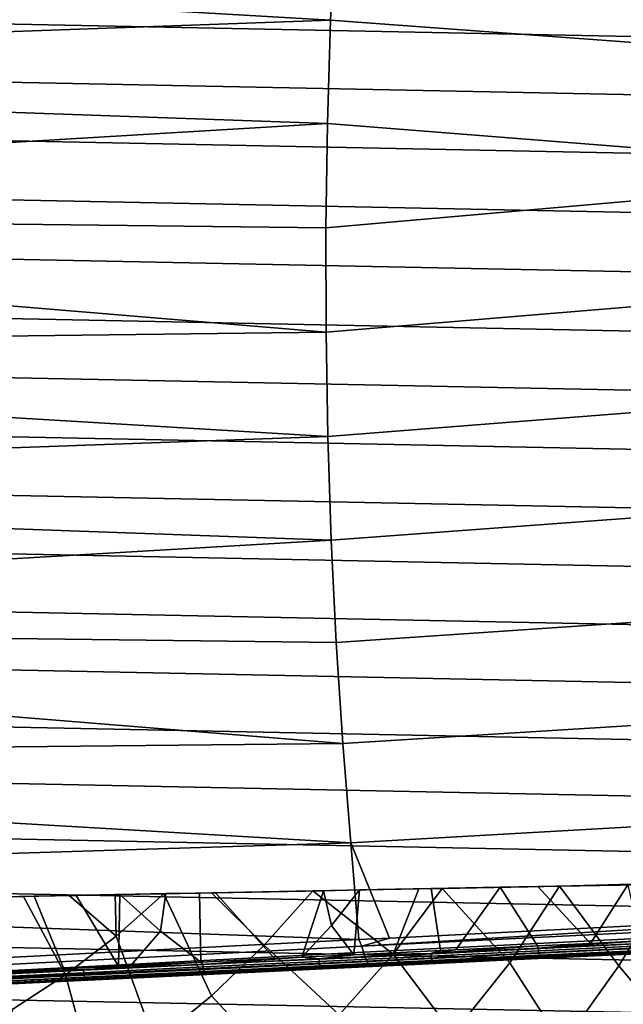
# Model space of a CAD drawing. Header units: metres. Extents: x -25 to 167, y -25 to 25.
# Tile 30 of 135: x 7 to 17, y -12 to 4. Entities that reach past the tile are written whole.
import ezdxf

# ---------------------------------------------------------------- set-up
doc = ezdxf.new("R2010")
doc.units = ezdxf.units.M
doc.layers.add('solid_12_061_372_XXX', color=7, linetype='CONTINUOUS')

msp = doc.modelspace()

# ---------------------------------------------------------------- linework, layer by layer
at = {"layer": 'solid_12_061_372_XXX'}
for points in [[(12.532485, 4.319636, 137.313919), (12.610684, 6.022114, 136.990829), (2.257734, 5.89042, 134.408508), (2.207821, 4.922173, 134.608246)], [(12.610684, 6.022114, 136.990829), (12.532485, 4.319636, 137.313919), (22.891903, 3.555546, 140.024948), (22.958403, 5.314621, 139.747696)], [(-23.791313, 5.846748, -100), (24.008224, 4.881725, -100), (24.185375, 3.914038, -100), (-24.008224, 4.881725, -100)], [(12.532485, 4.319636, 137.313919), (2.207821, 4.922173, 134.608246), (2.166884, 3.946709, 134.772095)], [(-24.008224, 4.881725, -100), (24.185375, 3.914038, -100), (24.322809, 2.943475, -100), (-24.185375, 3.914038, -100)], [(12.480919, 2.599322, 137.530426), (12.532485, 4.319636, 137.313919), (2.166884, 3.946709, 134.772095), (2.13498, 2.965348, 134.899796)], [(12.532485, 4.319636, 137.313919), (12.480919, 2.599322, 137.530426), (22.852827, 1.781809, 140.192352), (22.891903, 3.555546, 140.024948)], [(-24.185375, 3.914038, -100), (24.322809, 2.943475, -100), (24.421059, 1.967614, -100), (-24.322809, 2.943475, -100)], [(-24.322809, 2.943475, -100), (24.421059, 1.967614, -100), (24.480122, 0.986456, -100), (-24.421059, 1.967614, -100)], [(12.480919, 2.599322, 137.530426), (2.13498, 2.965348, 134.899796), (2.112136, 1.97947, 134.99118)], [(12.456252, 0.868178, 137.639297), (12.480919, 2.599322, 137.530426), (2.112136, 1.97947, 134.99118), (2.098415, 0.990509, 135.046082)], [(12.480919, 2.599322, 137.530426), (12.456252, 0.868178, 137.639297), (22.852827, 1.781809, 140.192352)], [(-24.421059, 1.967614, -100), (24.480122, 0.986456, -100), (24.5, 0, -100), (-24.480122, 0.986456, -100)], [(12.458636, -0.866635, 137.639954), (22.841496, 0.000583, 140.248718), (22.852827, 1.781809, 140.192352), (12.456252, 0.868178, 137.639297)], [(-24.480122, 0.986456, -100), (24.5, 0, -100), (24.480122, -0.986456, -100), (-24.5, 0, -100)], [(12.458636, -0.866635, 137.639954), (12.456252, 0.868178, 137.639297), (2.098415, 0.990509, 135.046082), (2.093848, 0, 135.064392)], [(24.421059, -1.967614, -100), (-24.480122, -0.986456, -100), (-24.5, 0, -100), (24.480122, -0.986456, -100)], [(12.48807, -2.59778, 137.532364), (22.858, -1.780644, 140.193726), (22.841496, 0.000583, 140.248718), (12.458636, -0.866635, 137.639954)], [(12.458636, -0.866635, 137.639954), (2.093848, 0, 135.064392), (2.098415, -0.990509, 135.046082)], [(12.48807, -2.59778, 137.532364), (12.458636, -0.866635, 137.639954), (2.098415, -0.990509, 135.046082), (2.112136, -1.97947, 134.99118)], [(24.322809, -2.943475, -100), (-24.421059, -1.967614, -100), (-24.480122, -0.986456, -100), (24.421059, -1.967614, -100)], [(12.5444, -4.318098, 137.317169), (22.902245, -3.554381, 140.027695), (22.858, -1.780644, 140.193726), (12.48807, -2.59778, 137.532364)], [(24.185375, -3.914038, -100), (-24.322809, -2.943475, -100), (-24.421059, -1.967614, -100), (24.322809, -2.943475, -100)], [(12.48807, -2.59778, 137.532364), (2.112136, -1.97947, 134.99118), (2.13498, -2.965348, 134.899796)], [(12.5444, -4.318098, 137.317169), (12.48807, -2.59778, 137.532364), (2.13498, -2.965348, 134.899796), (2.166884, -3.946709, 134.772095)], [(24.008224, -4.881725, -100), (-24.185375, -3.914038, -100), (-24.322809, -2.943475, -100), (24.185375, -3.914038, -100)], [(12.627362, -6.020583, 136.995392), (22.973913, -5.313461, 139.751831), (22.902245, -3.554381, 140.027695), (12.5444, -4.318098, 137.317169)], [(23.791313, -5.846748, -100), (-24.008224, -4.881725, -100), (-24.185375, -3.914038, -100), (24.008224, -4.881725, -100)], [(12.5444, -4.318098, 137.317169), (2.166884, -3.946709, 134.772095), (2.207821, -4.922173, 134.608246)], [(12.627362, -6.020583, 136.995392), (12.5444, -4.318098, 137.317169), (2.207821, -4.922173, 134.608246), (2.257734, -5.89042, 134.408508)], [(23.535868, -6.803498, -100), (-23.791313, -5.846748, -100), (-24.008224, -4.881725, -100), (23.791313, -5.846748, -100)], [(12.73662, -7.69834, 136.568405), (23.072655, -7.050868, 139.367401), (22.973913, -5.313461, 139.751831), (12.627362, -6.020583, 136.995392)], [(23.243122, -7.746321, -100), (-23.535868, -6.803498, -100), (-23.791313, -5.846748, -100), (23.535868, -6.803498, -100)], [(12.73662, -7.69834, 136.568405), (12.627362, -6.020583, 136.995392), (2.257734, -5.89042, 134.408508), (2.316542, -6.850199, 134.173157)], [(22.91305, -8.673883, -100), (-23.243122, -7.746321, -100), (-23.535868, -6.803498, -100), (23.243122, -7.746321, -100)], [(12.73662, -7.69834, 136.568405), (2.316542, -6.850199, 134.173157), (2.384187, -7.800229, 133.902466)], [(12.871762, -9.344539, 136.037811), (23.198105, -8.759704, 138.875687), (23.072655, -7.050868, 139.367401), (12.73662, -7.69834, 136.568405)], [(22.544508, -9.590543, -100), (-22.91305, -8.673883, -100), (-23.243122, -7.746321, -100), (22.91305, -8.673883, -100)], [(12.871762, -9.344539, 136.037811), (12.73662, -7.69834, 136.568405), (2.384187, -7.800229, 133.902466), (2.460587, -8.739149, 133.596802)], [(22.13925, -10.492403, -100), (-22.544508, -9.590544, -100), (-22.91305, -8.673883, -100), (22.544508, -9.590543, -100)], [(12.871762, -9.344539, 136.037811), (2.460587, -8.739149, 133.596802), (2.54559, -9.665545, 133.256622)], [(13.510591, -10.928008, 135.540268), (23.241713, -10.437804, 138.249023), (23.198105, -8.759704, 138.875687), (12.871762, -9.344539, 136.037811)], [(13.002249, -10.953712, 135.397476), (12.871762, -9.344539, 136.037811), (2.54559, -9.665545, 133.256622), (2.639066, -10.578005, 132.882401)], [(12.871762, -9.344539, 136.037811), (13.002249, -10.953712, 135.397476), (13.510591, -10.928008, 135.540268)], [(21.699129, -11.375269, -100), (-22.13925, -10.492403, -100), (-22.544508, -9.590544, -100), (22.13925, -10.492403, -100)], [(12.237459, -10.143437, 122.151642), (13.996303, -10.110136, 121.221725), (13.016766, -10.128674, 122.598488), (12.415937, -10.14005, 122.89418)], [(13.575526, -11.193703, 120.97818), (13.996303, -10.110136, 121.221725), (12.237459, -10.143437, 122.151642)], [(12.415937, -10.14005, 122.89418), (13.016766, -10.128674, 122.598488), (12.550817, -10.717067, 122.591515)], [(12.922069, -11.203971, 122.190369), (12.550817, -10.717067, 122.591515), (13.016766, -10.128674, 122.598488)], [(14.203303, -10.106209, 121.96109), (14.361224, -11.134717, 121.420792), (12.922069, -11.203971, 122.190369), (13.016766, -10.128674, 122.598488)], [(13.996303, -10.110136, 121.221725), (14.203303, -10.106209, 121.96109), (13.016766, -10.128674, 122.598488)], [(13.575526, -11.193703, 120.97818), (14.388552, -10.10271, 120.991341), (13.996303, -10.110136, 121.221725)], [(14.570979, -12.517309, 119.68869), (15.507109, -11.336933, 119.68869), (14.388552, -10.10271, 120.991341), (13.575526, -11.193703, 120.97818)], [(13.996303, -10.110136, 121.221725), (14.388552, -10.10271, 120.991341), (14.203303, -10.106209, 121.96109)], [(15.350103, -10.084496, 121.273254), (14.611014, -11.122523, 121.27597), (14.361224, -11.134717, 121.420792), (14.203303, -10.106209, 121.96109)], [(14.388552, -10.10271, 120.991341), (15.350103, -10.084496, 121.273254), (14.203303, -10.106209, 121.96109)], [(14.388552, -10.10271, 120.991341), (16.334383, -10.06587, 119.697227), (15.814957, -10.075704, 120.065018)], [(15.507109, -11.336933, 119.68869), (16.334383, -10.06587, 119.697227), (14.388552, -10.10271, 120.991341)], [(14.388552, -10.10271, 120.991341), (15.814957, -10.075704, 120.065018), (15.350103, -10.084496, 121.273254)], [(15.968834, -11.057315, 120.425125), (14.611014, -11.122523, 121.27597), (15.350103, -10.084496, 121.273254)], [(15.972983, -10.072703, 120.867821), (16.850683, -11.014738, 119.811539), (15.968834, -11.057315, 120.425125), (15.350103, -10.084496, 121.273254)], [(15.814957, -10.075704, 120.065018), (15.972983, -10.072703, 120.867821), (15.350103, -10.084496, 121.273254)], [(16.384346, -12.698339, 118.289413), (17.319109, -11.390482, 118.289413), (16.334383, -10.06587, 119.697227), (15.507109, -11.336933, 119.68869)], [(15.814957, -10.075704, 120.065018), (16.334383, -10.06587, 119.697227), (15.972983, -10.072703, 120.867821)], [(15.972983, -10.072703, 120.867821), (17.466362, -10.044431, 119.796165), (16.850683, -11.014738, 119.811539)], [(16.334383, -10.06587, 119.697227), (17.466362, -10.044431, 119.796165), (15.972983, -10.072703, 120.867821)], [(18.145834, -10.014997, 118.288971), (17.682978, -10.040339, 118.671799), (16.334383, -10.06587, 119.697227)], [(17.319109, -11.390482, 118.289413), (18.145834, -10.014997, 118.288971), (16.334383, -10.06587, 119.697227)], [(16.334383, -10.06587, 119.697227), (17.682978, -10.040339, 118.671799), (17.466362, -10.044431, 119.796165)], [(17.67841, -10.97487, 119.187561), (16.850683, -11.014738, 119.811539), (17.466362, -10.044431, 119.796165)], [(18.265291, -12.525108, 116.787193), (19.174484, -11.083245, 116.787193), (18.145834, -10.014997, 118.288971), (17.319109, -11.390482, 118.289413)], [(6.745276, -10.247436, 124.128967), (7.437753, -10.234323, 123.949364), (7.123549, -10.240265, 124.803307), (6.930683, -10.243917, 124.851166)], [(7.241872, -12.117674, 123.203033), (8.13172, -11.539405, 123.203033), (7.437753, -10.234323, 123.949364), (6.745276, -10.247436, 124.128967)], [(7.612759, -10.231001, 124.675385), (8.106326, -11.436011, 124.049667), (7.019017, -11.48839, 124.333122), (7.123549, -10.240265, 124.803307)], [(7.437753, -10.234323, 123.949364), (7.612759, -10.231001, 124.675385), (7.123549, -10.240265, 124.803307)], [(7.437753, -10.234323, 123.949364), (8.192272, -10.220035, 123.732704), (8.310828, -10.217782, 124.476608), (7.612759, -10.231001, 124.675385)], [(8.13172, -11.539405, 123.203033), (8.975612, -10.895922, 123.203033), (8.192272, -10.220035, 123.732704), (7.437753, -10.234323, 123.949364)], [(8.310828, -10.217782, 124.476608), (9.013941, -11.392262, 123.776489), (8.106326, -11.436011, 124.049667), (7.612759, -10.231001, 124.675385)], [(8.192272, -10.220035, 123.732704), (8.960326, -10.20549, 123.489594), (9.033466, -10.204098, 124.250237), (8.310828, -10.217782, 124.476608)], [(8.975612, -10.895922, 123.203033), (8.960326, -10.20549, 123.489594), (8.192272, -10.220035, 123.732704)], [(8.310828, -10.217782, 124.476608), (9.033466, -10.204098, 124.250237), (9.013941, -11.392262, 123.776489)], [(8.960326, -10.20549, 123.489594), (9.76869, -10.190184, 123.203224), (9.79945, -10.189593, 123.986725), (9.033466, -10.204098, 124.250237)], [(8.975612, -10.895922, 123.203033), (9.76869, -10.190184, 123.203224), (8.960326, -10.20549, 123.489594)], [(9.61885, -12.654188, 122.151543), (10.554761, -11.884771, 122.151543), (9.76869, -10.190184, 123.203224), (8.975612, -10.895922, 123.203033)], [(9.22015, -11.382345, 123.709663), (9.013941, -11.392262, 123.776489), (9.033466, -10.204098, 124.250237), (9.709591, -10.813484, 123.773232)], [(9.033466, -10.204098, 124.250237), (9.79945, -10.189593, 123.986725), (9.709591, -10.813484, 123.773232)], [(10.378874, -11.326487, 123.30056), (9.709591, -10.813484, 123.773232), (9.79945, -10.189593, 123.986725), (10.360356, -10.178972, 123.778183)], [(9.76869, -10.190184, 123.203224), (10.556949, -10.175258, 122.89769), (10.360356, -10.178972, 123.778183), (9.79945, -10.189593, 123.986725)], [(10.554761, -11.884771, 122.151543), (11.429347, -11.046303, 122.151543), (10.556949, -10.175258, 122.89769), (9.76869, -10.190184, 123.203224)], [(10.626372, -10.173935, 123.674339), (11.604017, -11.267442, 122.803543), (10.378874, -11.326487, 123.30056), (10.360356, -10.178972, 123.778183)], [(10.556949, -10.175258, 122.89769), (10.626372, -10.173935, 123.674339), (10.360356, -10.178972, 123.778183)], [(10.556949, -10.175258, 122.89769), (12.237459, -10.143437, 122.151642), (12.415937, -10.14005, 122.89418), (10.626372, -10.173935, 123.674339)], [(11.429347, -11.046303, 122.151543), (12.237459, -10.143437, 122.151642), (10.556949, -10.175258, 122.89769)], [(12.415937, -10.14005, 122.89418), (12.056875, -11.245706, 122.60228), (11.604017, -11.267442, 122.803543), (10.626372, -10.173935, 123.674339)], [(13.575526, -11.193703, 120.97818), (12.237459, -10.143437, 122.151642), (11.429347, -11.046303, 122.151543), (12.67879, -12.200089, 120.97818)], [(12.415937, -10.14005, 122.89418), (12.550817, -10.717067, 122.591515), (12.056875, -11.245706, 122.60228)], [(13.053205, -11.061483, 135.349533), (23.241713, -10.437804, 138.249023), (13.510591, -10.928008, 135.540268)], [(23.370228, -10.54651, 138.224213), (23.241713, -10.437804, 138.249023), (13.053205, -11.061483, 135.349533)], [(21.224592, -12.237609, -100), (-21.699129, -11.375269, -100), (-22.13925, -10.492403, -100), (21.699129, -11.375269, -100)], [(13.002249, -10.953712, 135.397476), (2.639066, -10.578005, 132.882401), (2.74097, -11.475149, 132.474701)], [(23.39521, -10.649078, 138.151474), (23.370228, -10.54651, 138.224213), (13.053205, -11.061483, 135.349533), (13.078402, -11.159343, 135.276382)], [(12.922069, -11.203971, 122.190369), (12.056875, -11.245706, 122.60228), (12.550817, -10.717067, 122.591515)], [(23.423887, -10.737091, 138.06279), (23.39521, -10.649078, 138.151474), (13.078402, -11.159343, 135.276382), (13.107056, -11.24306, 135.188446)], [(23.455421, -10.807977, 137.960739), (23.423887, -10.737091, 138.06279), (13.107056, -11.24306, 135.188446), (13.138374, -11.310319, 135.088165)], [(13.053205, -11.061483, 135.349533), (13.002249, -10.953712, 135.397476), (2.74097, -11.475149, 132.474701), (2.766584, -11.594785, 132.405411)], [(8.627053, -13.350083, 122.151543), (9.61885, -12.654188, 122.151543), (8.975612, -10.895922, 123.203033), (8.13172, -11.539405, 123.203033)], [(10.378874, -11.326487, 123.30056), (9.22015, -11.382345, 123.709663), (9.709591, -10.813484, 123.773232)], [(13.053205, -11.061483, 135.349533), (13.510591, -10.928008, 135.540268), (13.002249, -10.953712, 135.397476)], [(23.488892, -10.859665, 137.848297), (23.455421, -10.807977, 137.960739), (13.138374, -11.310319, 135.088165), (13.171492, -11.359258, 134.978287)], [(23.523319, -10.890645, 137.72876), (23.488892, -10.859665, 137.848297), (13.171492, -11.359258, 134.978287), (13.205491, -11.388523, 134.861877)], [(13.205491, -11.388523, 134.861877), (13.207052, -11.398865, 134.732758), (13.773287, -11.371575, 134.891373), (23.523319, -10.890645, 137.72876)], [(23.523319, -10.890645, 137.72876), (13.773287, -11.371575, 134.891373), (23.450481, -10.905179, 137.575195)], [(22.970106, -10.928443, 132.998993), (23.265862, -10.914186, 133.190002), (23.450481, -10.905179, 137.575195), (13.773287, -11.371575, 134.891373)], [(22.68788, -10.942047, 132.809006), (22.970106, -10.928443, 132.998993), (13.773287, -11.371575, 134.891373)], [(22.293196, -10.961074, 132.528641), (22.68788, -10.942047, 132.809006), (13.773287, -11.371575, 134.891373)], [(2.797405, -11.698578, 132.31572), (13.078402, -11.159343, 135.276382), (13.053205, -11.061483, 135.349533), (2.766584, -11.594785, 132.405411)], [(12.67879, -12.200089, 120.97818), (11.429347, -11.046303, 122.151543), (10.554761, -11.884771, 122.151543), (11.707645, -13.134874, 120.97818)], [(21.925604, -10.978794, 132.250427), (22.293196, -10.961074, 132.528641), (13.773287, -11.371575, 134.891373)], [(21.582487, -10.995336, 131.973389), (21.925604, -10.978794, 132.250427), (13.773287, -11.371575, 134.891373)], [(21.259129, -11.010924, 131.695328), (21.582487, -10.995336, 131.973389), (13.773287, -11.371575, 134.891373)], [(20.954689, -11.025602, 131.416336), (21.259129, -11.010924, 131.695328), (13.773287, -11.371575, 134.891373)], [(20.668194, -11.039415, 131.136246), (20.954689, -11.025602, 131.416336), (13.773287, -11.371575, 134.891373)], [(20.39813, -11.052436, 130.854797), (20.668194, -11.039415, 131.136246), (13.773287, -11.371575, 134.891373)], [(20.14403, -11.064688, 130.572083), (20.39813, -11.052436, 130.854797), (13.773287, -11.371575, 134.891373)], [(19.905348, -11.076197, 130.288223), (20.14403, -11.064688, 130.572083), (13.773287, -11.371575, 134.891373)], [(19.681448, -11.086993, 130.003464), (19.905348, -11.076197, 130.288223), (13.773287, -11.371575, 134.891373)], [(19.472054, -11.097091, 129.718018), (19.681448, -11.086993, 130.003464), (13.773287, -11.371575, 134.891373)], [(19.276785, -11.106507, 129.432098), (19.472054, -11.097091, 129.718018), (13.773287, -11.371575, 134.891373)], [(19.09523, -11.115264, 129.146088), (19.276785, -11.106507, 129.432098), (13.773287, -11.371575, 134.891373)], [(18.927177, -11.123369, 128.860153), (19.09523, -11.115264, 129.146088), (13.773287, -11.371575, 134.891373)], [(14.199016, -11.183019, 121.501717), (14.611014, -11.122523, 121.27597), (15.968834, -11.057315, 120.425125)], [(14.199016, -11.183019, 121.501717), (15.968834, -11.057315, 120.425125), (15.980072, -11.09722, 120.40593)], [(14.199016, -11.183019, 121.501717), (15.980072, -11.09722, 120.40593), (15.982558, -11.139316, 120.406616), (14.201449, -11.225117, 121.502434)], [(15.980072, -11.09722, 120.40593), (15.968834, -11.057315, 120.425125), (16.850683, -11.014738, 119.811539)], [(15.980072, -11.09722, 120.40593), (16.850683, -11.014738, 119.811539), (17.67841, -10.97487, 119.187561)], [(17.673681, -11.015639, 119.179016), (15.980072, -11.09722, 120.40593), (17.67841, -10.97487, 119.187561)], [(15.980072, -11.09722, 120.40593), (17.673681, -11.015639, 119.179016), (17.676218, -11.057733, 119.179672), (15.982558, -11.139316, 120.406616)], [(15.982558, -11.139316, 120.406616), (17.676218, -11.057733, 119.179672), (17.685871, -11.097584, 119.189537), (15.991446, -11.179204, 120.41703)], [(15.991446, -11.179204, 120.41703), (17.685871, -11.097584, 119.189537), (17.701874, -11.132044, 119.20784), (16.006033, -11.213733, 120.436363)], [(2.797405, -11.698578, 132.31572), (13.107056, -11.24306, 135.188446), (13.078402, -11.159343, 135.276382)], [(2.797405, -11.698578, 132.31572), (2.832262, -11.782886, 132.208725), (13.138374, -11.310319, 135.088165), (13.107056, -11.24306, 135.188446)], [(10.415431, -11.365297, 123.275833), (10.378874, -11.326487, 123.30056), (11.604017, -11.267442, 122.803543)], [(10.415431, -11.365297, 123.275833), (11.604017, -11.267442, 122.803543), (12.056875, -11.245706, 122.60228)], [(10.415431, -11.365297, 123.275833), (12.056875, -11.245706, 122.60228), (12.34062, -11.272547, 122.460159)], [(10.415431, -11.365297, 123.275833), (12.34062, -11.272547, 122.460159), (12.342999, -11.314648, 122.460907), (10.417752, -11.407401, 123.276604)], [(12.34062, -11.272547, 122.460159), (12.056875, -11.245706, 122.60228), (12.922069, -11.203971, 122.190369)], [(12.34062, -11.272547, 122.460159), (12.922069, -11.203971, 122.190369), (14.199016, -11.183019, 121.501717)], [(12.34062, -11.272547, 122.460159), (14.199016, -11.183019, 121.501717), (14.201449, -11.225117, 121.502434), (12.342999, -11.314648, 122.460907)], [(12.342999, -11.314648, 122.460907), (14.201449, -11.225117, 121.502434), (14.209534, -11.265044, 121.513344), (12.350245, -11.354615, 122.472252)], [(12.350245, -11.354615, 122.472252), (14.209534, -11.265044, 121.513344), (14.22263, -11.299644, 121.533592), (12.361786, -11.389291, 122.493309)], [(13.545226, -13.620694, 119.68869), (14.570979, -12.517309, 119.68869), (13.575526, -11.193703, 120.97818), (12.67879, -12.200089, 120.97818)], [(14.199016, -11.183019, 121.501717), (12.922069, -11.203971, 122.190369), (14.361224, -11.134717, 121.420792)], [(18.772276, -11.13084, 128.574615), (18.927177, -11.123369, 128.860153), (13.773287, -11.371575, 134.891373)], [(18.630199, -11.137694, 128.289764), (18.772276, -11.13084, 128.574615), (13.773287, -11.371575, 134.891373)], [(18.500746, -11.143939, 128.005768), (18.630199, -11.137694, 128.289764), (13.773287, -11.371575, 134.891373)], [(18.383549, -11.149594, 127.722939), (18.500746, -11.143939, 128.005768), (13.773287, -11.371575, 134.891373)], [(18.278349, -11.154671, 127.441483), (18.383549, -11.149594, 127.722939), (13.773287, -11.371575, 134.891373)], [(18.194141, -11.158734, 127.190643), (18.278349, -11.154671, 127.441483), (13.773287, -11.371575, 134.891373)], [(18.032221, -11.166552, 126.607185), (18.194141, -11.158734, 127.190643), (13.773287, -11.371575, 134.891373)], [(17.923578, -11.171801, 126.062042), (18.032221, -11.166552, 126.607185), (13.773287, -11.371575, 134.891373)], [(17.857018, -11.175022, 125.528259), (17.923578, -11.171801, 126.062042), (13.773287, -11.371575, 134.891373)], [(17.830439, -11.176315, 125.007637), (17.857018, -11.175022, 125.528259), (13.773287, -11.371575, 134.891373)], [(17.795828, -11.178055, 122.151543), (17.830439, -11.176315, 125.007637), (13.773287, -11.371575, 134.891373)], [(17.777237, -11.179007, 119.918961), (17.795828, -11.178055, 122.151543), (13.773287, -11.371575, 134.891373)], [(16.071753, -11.261176, 120.529091), (17.773432, -11.179206, 119.29628), (17.777237, -11.179007, 119.918961), (13.773287, -11.371575, 134.891373)], [(14.281139, -11.347435, 121.630859), (16.071753, -11.261176, 120.529091), (13.773287, -11.371575, 134.891373)], [(14.199016, -11.183019, 121.501717), (14.361224, -11.134717, 121.420792), (14.611014, -11.122523, 121.27597)], [(14.201449, -11.225117, 121.502434), (15.982558, -11.139316, 120.406616), (15.991446, -11.179204, 120.41703), (14.209534, -11.265044, 121.513344)], [(14.209534, -11.265044, 121.513344), (15.991446, -11.179204, 120.41703), (16.006033, -11.213733, 120.436363), (14.22263, -11.299644, 121.533592)], [(14.22263, -11.299644, 121.533592), (16.006033, -11.213733, 120.436363), (16.025164, -11.240171, 120.463081), (14.239702, -11.326182, 121.561577)], [(14.239702, -11.326182, 121.561577), (16.025164, -11.240171, 120.463081), (16.047329, -11.25643, 120.495064), (14.259401, -11.34256, 121.595078)], [(14.259401, -11.34256, 121.595078), (16.047329, -11.25643, 120.495064), (16.071753, -11.261176, 120.529091), (14.281139, -11.347435, 121.630859)], [(16.006033, -11.213733, 120.436363), (17.701874, -11.132044, 119.20784), (17.722963, -11.158388, 119.233139), (16.025164, -11.240171, 120.463081)], [(16.025164, -11.240171, 120.463081), (17.722963, -11.158388, 119.233139), (17.747473, -11.174534, 119.263428), (16.047329, -11.25643, 120.495064)], [(16.047329, -11.25643, 120.495064), (17.747473, -11.174534, 119.263428), (17.773432, -11.179206, 119.29628), (16.071753, -11.261176, 120.529091)], [(20.713583, -13.083422, -100), (-21.224592, -12.237609, -100), (-21.699129, -11.375269, -100), (21.224592, -12.237609, -100)], [(2.832262, -11.782886, 132.208725), (2.869931, -11.844746, 132.088211), (13.171492, -11.359258, 134.978287), (13.138374, -11.310319, 135.088165)], [(2.869931, -11.844746, 132.088211), (2.909087, -11.881983, 131.958405), (13.205491, -11.388523, 134.861877), (13.171492, -11.359258, 134.978287)], [(2.909087, -11.881983, 131.958405), (2.948355, -11.893289, 131.823868), (13.207052, -11.398865, 134.732758), (13.205491, -11.388523, 134.861877)], [(10.477341, -11.530689, 123.414642), (12.412902, -11.437439, 122.594482), (13.207052, -11.398865, 134.732758), (2.948355, -11.893289, 131.823868)], [(6.40869, -11.558345, 124.461159), (7.019017, -11.48839, 124.333122), (8.106326, -11.436011, 124.049667)], [(6.40869, -11.558345, 124.461159), (8.106326, -11.436011, 124.049667), (8.434374, -11.460744, 123.944092)], [(8.434374, -11.460744, 123.944092), (8.106326, -11.436011, 124.049667), (9.013941, -11.392262, 123.776489)], [(8.434374, -11.460744, 123.944092), (9.22015, -11.382345, 123.709663), (10.378874, -11.326487, 123.30056)], [(8.434374, -11.460744, 123.944092), (10.378874, -11.326487, 123.30056), (10.415431, -11.365297, 123.275833)], [(8.434374, -11.460744, 123.944092), (10.415431, -11.365297, 123.275833), (10.417752, -11.407401, 123.276604), (8.436636, -11.502851, 123.944885)], [(8.434374, -11.460744, 123.944092), (9.013941, -11.392262, 123.776489), (9.22015, -11.382345, 123.709663)], [(8.436636, -11.502851, 123.944885), (10.417752, -11.407401, 123.276604), (10.42413, -11.447411, 123.288315), (8.442121, -11.542903, 123.956902)], [(10.417752, -11.407401, 123.276604), (12.342999, -11.314648, 122.460907), (12.350245, -11.354615, 122.472252), (10.42413, -11.447411, 123.288315)], [(10.42413, -11.447411, 123.288315), (12.350245, -11.354615, 122.472252), (12.361786, -11.389291, 122.493309), (10.43406, -11.482164, 123.310051)], [(10.43406, -11.482164, 123.310051), (12.361786, -11.389291, 122.493309), (12.376709, -11.415933, 122.522392), (10.446758, -11.508913, 123.34008)], [(10.446758, -11.508913, 123.34008), (12.376709, -11.415933, 122.522392), (12.393836, -11.432434, 122.557228), (10.46122, -11.525543, 123.376038)], [(10.46122, -11.525543, 123.376038), (12.393836, -11.432434, 122.557228), (12.412902, -11.437439, 122.594482), (10.477341, -11.530689, 123.414642)], [(12.361786, -11.389291, 122.493309), (14.22263, -11.299644, 121.533592), (14.239702, -11.326182, 121.561577), (12.376709, -11.415933, 122.522392)], [(12.376709, -11.415933, 122.522392), (14.239702, -11.326182, 121.561577), (14.259401, -11.34256, 121.595078), (12.393836, -11.432434, 122.557228)], [(12.393836, -11.432434, 122.557228), (14.259401, -11.34256, 121.595078), (14.281139, -11.347435, 121.630859), (12.412902, -11.437439, 122.594482)], [(12.412902, -11.437439, 122.594482), (14.281139, -11.347435, 121.630859), (13.773287, -11.371575, 134.891373), (13.207052, -11.398865, 134.732758)], [(15.507109, -11.336933, 119.68869), (14.570979, -12.517309, 119.68869), (15.351045, -13.929826, 118.289413), (16.384346, -12.698339, 118.289413)], [(17.247896, -13.892776, 116.787193), (18.265291, -12.525108, 116.787193), (17.319109, -11.390482, 118.289413), (16.384346, -12.698339, 118.289413)], [(8.485482, -11.626657, 124.086632), (10.477341, -11.530689, 123.414642), (2.948355, -11.893289, 131.823868)], [(6.40869, -11.558345, 124.461159), (8.434374, -11.460744, 123.944092), (8.436636, -11.502851, 123.944885), (6.410893, -11.600454, 124.46196)], [(6.410893, -11.600454, 124.46196), (8.436636, -11.502851, 123.944885), (8.442121, -11.542903, 123.956902), (6.415464, -11.640551, 124.474213)], [(6.415464, -11.640551, 124.474213), (8.442121, -11.542903, 123.956902), (8.450394, -11.577737, 123.979195), (6.422042, -11.675467, 124.496933)], [(6.422042, -11.675467, 124.496933), (8.450394, -11.577737, 123.979195), (8.460801, -11.604596, 124.009995), (6.430108, -11.702438, 124.528336)], [(6.430108, -11.702438, 124.528336), (8.460801, -11.604596, 124.009995), (8.47252, -11.621359, 124.046883), (6.439023, -11.719337, 124.565941)], [(7.585132, -13.968412, 122.151543), (8.627053, -13.350083, 122.151543), (8.13172, -11.539405, 123.203033), (7.241872, -12.117674, 123.203033)], [(8.442121, -11.542903, 123.956902), (10.42413, -11.447411, 123.288315), (10.43406, -11.482164, 123.310051), (8.450394, -11.577737, 123.979195)], [(8.450394, -11.577737, 123.979195), (10.43406, -11.482164, 123.310051), (10.446758, -11.508913, 123.34008), (8.460801, -11.604596, 124.009995)], [(8.460801, -11.604596, 124.009995), (10.446758, -11.508913, 123.34008), (10.46122, -11.525543, 123.376038), (8.47252, -11.621359, 124.046883)], [(8.47252, -11.621359, 124.046883), (10.46122, -11.525543, 123.376038), (10.477341, -11.530689, 123.414642), (8.485482, -11.626657, 124.086632)], [(6.448645, -11.724796, 124.606598), (8.485482, -11.626657, 124.086632), (2.948355, -11.893289, 131.823868)], [(6.439023, -11.719337, 124.565941), (8.47252, -11.621359, 124.046883), (8.485482, -11.626657, 124.086632), (6.448645, -11.724796, 124.606598)], [(11.707645, -13.134874, 120.97818), (10.554761, -11.884771, 122.151543), (9.61885, -12.654188, 122.151543), (10.66779, -13.992574, 120.97818)]]:
    msp.add_3dface(points, dxfattribs=at)

doc.saveas('drawing.dxf')
